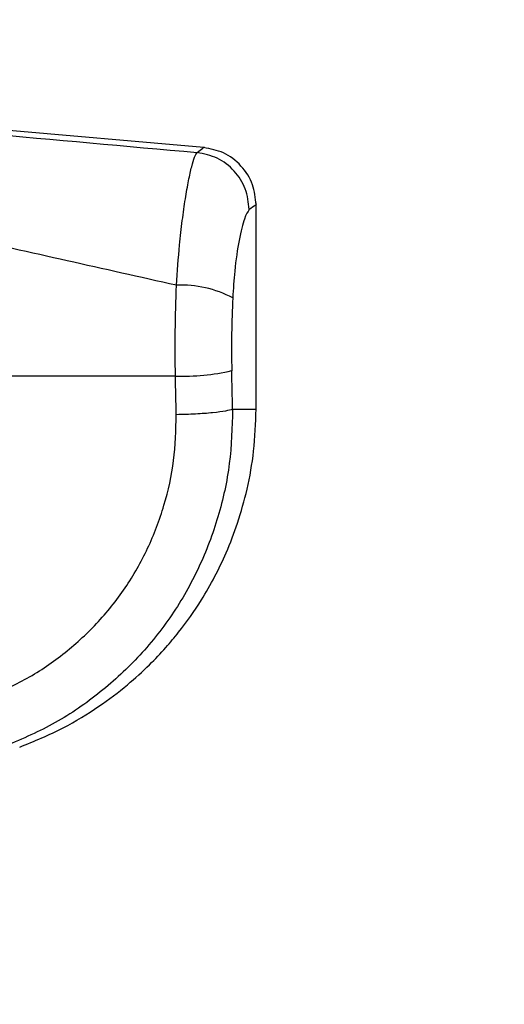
# Paper-space layout '3.5M DUO In Ground Anchor' of a CAD drawing. Header units: millimetres. Extents: x 20 to 26059, y 28 to 17638.
# Tile 25 of 70: x 9363 to 9430, y 5940 to 6077. Entities that reach past the tile are written whole.
import ezdxf

# ---------------------------------------------------------------- set-up
doc = ezdxf.new("R2010")
doc.units = ezdxf.units.MM
doc.layers.add('COMPONENT_GEOMETRY', color=7, linetype='Continuous')
doc.styles.add('SLDTEXTSTYLE0', font='TXT', dxfattribs={"width": 0.75})
doc.dimstyles.new('SLDDIMSTYLE0', dxfattribs={"dimtxt": 150, "dimasz": 6.604, "dimexe": 0, "dimexo": 0.0625, "dimgap": 37.5, "dimtad": 0, "dimtih": 1, "dimtoh": 1, "dimdec": 0, "dimlfac": 0.5, "dimrnd": 1e-09, "dimzin": 12, "dimdsep": 46, "dimtxsty": 'SLDTEXTSTYLE0', "dimsah": 1, "dimcen": 0.09, "dimadec": 0, "dimazin": 3, "dimtfac": 1, "dimtdec": 0, "dimtofl": 0, "dimtmove": 0, "dimatfit": 3, "dimfxl": 1, "dimfrac": 2, "dimtolj": 1, "dimtzin": 12, "dimarcsym": 0})

# ---------------------------------------------------------------- blocks, each defined once
blk = doc.blocks.new('_D_14')
at = {"layer": 'COMPONENT_GEOMETRY', "color": 7, "ltscale": 2}
for p, q in [((14292.54, 6769.07), (14292.54, 4644.13)), ((14292.54, 2281.06), (14292.54, 4406)), ((9299, 2281.06), (14298.89, 2281.06))]:
    blk.add_line(p, q, dxfattribs=at)
for points in [[(14292.54, 6769.07), (14291.52, 6762.46), (14293.55, 6762.46)], [(14292.54, 2281.06), (14293.55, 2287.67), (14291.52, 2287.67)]]:
    blk.add_solid(points, dxfattribs=at)
at = {"layer": 'COMPONENT_GEOMETRY', "color": 7, "ltscale": 2, "insert": (14070.87, 4599.36), "char_height": 150, "attachment_point": 1, "style": 'SLDTEXTSTYLE0'}
blk.add_mtext('2244', dxfattribs=at)

psp = doc.layouts.new('3.5M DUO In Ground Anchor')

# ---------------------------------------------------------------- linework, layer by layer
at = {"color": 7, "linetype": 'Continuous', "lineweight": 25, "ltscale": 2}
for p, q in [((9388.2, 6059.3), (9327.83, 6064.58)), ((9395.46, 6022.92), (9395.46, 6051.63)), ((9384.23, 6027.5), (9303.86, 6027.5))]:
    psp.add_line(p, q, dxfattribs=at)
at = {"color": 8, "linetype": 'Continuous', "lineweight": 25, "ltscale": 2}
psp.add_line((9392.18, 6022.92), (9395.46, 6022.92), dxfattribs=at)
at = {"color": 7, "linetype": 'Continuous', "lineweight": 25, "ltscale": 4}
for centre, radius, start, end in [((9385.12, 6025.16), 15.01, 61.8206, 92.8857), ((9385.06, 6059.38), 31.88, 268.5184, 282.7027)]:
    psp.add_arc(centre, radius, start, end, dxfattribs=at)
for centre, ratio in [((9231.13, 5700.62), 0.096655), ((9231.13, 5701.39), 0.101601)]:
    psp.add_ellipse(centre, major_axis=(0, 1617.44), ratio=ratio, start_param=4.91251, end_param=4.915889, dxfattribs=at)
at = {"color": 7, "linetype": 'Continuous', "lineweight": 25, "ltscale": 2}
for points, knots in [([(9327.66, 6064.04), (9337.58, 6063.13), (9357.43, 6061.3), (9377.31, 6059.51), (9387.25, 6058.62)], [0, 0, 0, 0, 0.499853, 1, 1, 1, 1]), ([(9395.46, 6051.34), (9395.36, 6052.29), (9395.15, 6054.27), (9393.49, 6056.86), (9391.05, 6058.74), (9389.1, 6059.12), (9388.16, 6059.3)], [0, 0, 0, 0, 0.241199, 0.500001, 0.758797, 1, 1, 1, 1]), ([(9384.36, 6040.15), (9384.5, 6042.06), (9384.73, 6045.26), (9385.19, 6049.22), (9385.61, 6052.25), (9386.06, 6054.77), (9386.5, 6056.73), (9386.91, 6058.09), (9387.14, 6058.44), (9387.25, 6058.62)], [0, 0, 0, 0, 0.196462, 0.330152, 0.463846, 0.597935, 0.732025, 0.866012, 1, 1, 1, 1]), ([(9394.51, 6050.68), (9394.4, 6051.66), (9394.17, 6053.62), (9392.52, 6056.15), (9390.15, 6058.02), (9388.22, 6058.42), (9387.25, 6058.62)], [0, 0, 0, 0, 0.250001, 0.500001, 0.75, 1, 1, 1, 1]), ([(9384.36, 6040.15), (9374.22, 6042.42), (9353.9, 6046.97), (9333.76, 6051.6), (9323.67, 6053.91)], [0, 0, 0, 0, 0.499404, 1, 1, 1, 1]), ([(9394.51, 6050.68), (9394.29, 6050.36), (9393.85, 6049.74), (9393.09, 6046.63), (9392.48, 6042.68), (9392.29, 6039.66), (9392.21, 6038.39)], [0, 0, 0, 0, 0.273074, 0.542989, 0.807447, 1, 1, 1, 1]), ([(9384.23, 6027.5), (9384.21, 6029.6), (9384.18, 6033.85), (9384.3, 6038.03), (9384.36, 6040.15)], [0, 0, 0, 0, 0.4934776, 1, 1, 1, 1]), ([(9392.21, 6038.39), (9392.14, 6036.74), (9392.01, 6033.4), (9392.05, 6030), (9392.07, 6028.27)], [0, 0, 0, 0, 0.492723, 1, 1, 1, 1]), ([(9357.47, 5982.67), (9359.43, 5983.49), (9363.35, 5985.13), (9368.65, 5988.71), (9373.37, 5993), (9377.37, 5997.97), (9380.53, 6003.53), (9382.78, 6009.5), (9384.18, 6015.77), (9384.29, 6020.02), (9384.34, 6022.15)], [0, 0, 0, 0, 0.124405, 0.249474, 0.373855, 0.49899, 0.623387, 0.749223, 0.874701, 1, 1, 1, 1]), ([(9392.18, 6022.92), (9392.11, 6020.39), (9391.97, 6015.34), (9390.31, 6007.91), (9387.64, 6000.81), (9383.88, 5994.19), (9379.13, 5988.26), (9373.51, 5983.16), (9367.21, 5978.88), (9362.54, 5976.92), (9360.21, 5975.93)], [0, 0, 0, 0, 0.1250781, 0.249956, 0.3753486, 0.5000017, 0.6255516, 0.7498956, 0.8749899, 1, 1, 1, 1]), ([(9362.56, 5975.93), (9364.61, 5976.77), (9368.45, 5978.34), (9373.42, 5981.38), (9377.39, 5984.38), (9380.46, 5987.16), (9382.8, 5989.63), (9385.28, 5992.58), (9388.3, 5996.86), (9390.99, 6002.01), (9392.99, 6007.22), (9394.31, 6011.93), (9395.26, 6017.23), (9395.39, 6020.97), (9395.46, 6022.92)], [0, 0, 0, 0, 0.108651, 0.203683, 0.285091, 0.352854, 0.406967, 0.452198, 0.542477, 0.663817, 0.736206, 0.816373, 0.904302, 1, 1, 1, 1]), ([(9392.18, 6022.92), (9391.91, 6022.83), (9391.37, 6022.65), (9389.5, 6022.41), (9387.09, 6022.23), (9385.26, 6022.18), (9384.34, 6022.15)], [0, 0, 0, 0, 0.249999, 0.499999, 0.75, 1, 1, 1, 1])]:
    psp.add_open_spline(points, degree=3, knots=knots, dxfattribs=at)
at = {"color": 8, "linetype": 'Continuous', "lineweight": 25, "ltscale": 2}
for points, knots in [([(9387.25, 6058.62), (9387.85, 6059.07), (9388.46, 6059.53), (9388.15, 6059.3), (9388.15, 6059.3)], [0, 0, 0, 0, 0.995359, 1, 1, 1, 1]), ([(9395.46, 6051.33), (9395.46, 6051.33), (9395.77, 6051.55), (9395.14, 6051.11), (9394.51, 6050.68)], [0, 0, 0, 0, 0.004603, 1, 1, 1, 1])]:
    psp.add_open_spline(points, degree=3, knots=knots, dxfattribs=at)

# ---------------------------------------------------------------- dimensions: what is measured, and where the dimension line sits
at = {"layer": 'COMPONENT_GEOMETRY', "color": 7, "ltscale": 2}
dim = psp.add_linear_dim(base=(14292.54, 2281.06), p1=(15999.75, 6769.07), p2=(9296.46, 2281.06), angle=90, dimstyle='SLDDIMSTYLE0', dxfattribs=at)
dim.commit()
dim.dimension.update_dxf_attribs({"geometry": '_D_14', "text_midpoint": (14292.54, 4525.06), "dimtype": 160})

doc.saveas('drawing.dxf')
